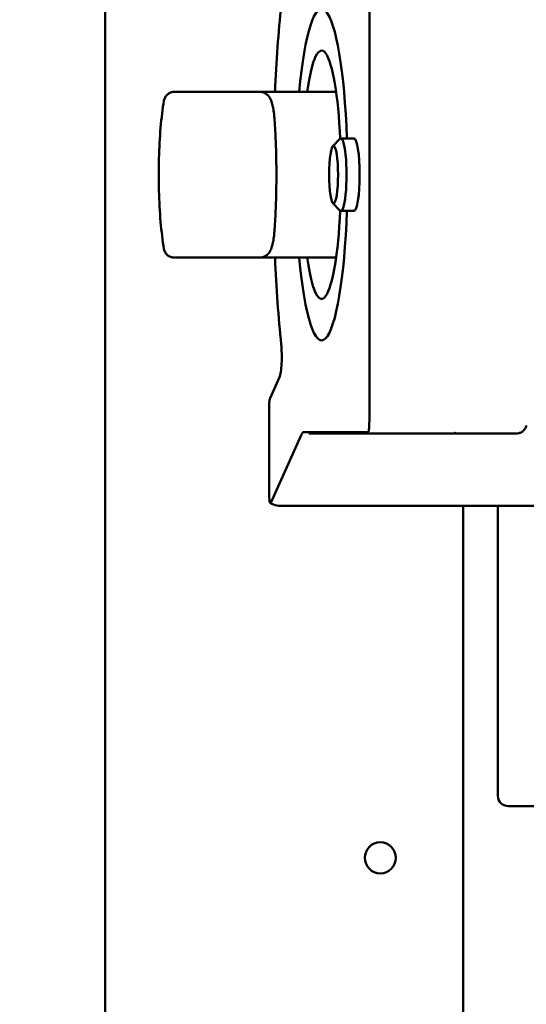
# Model space of a CAD drawing. Header units: millimetres. Extents: x 0 to 14369, y -869 to 2970.
# Tile 170 of 256: x 880 to 904, y 2346 to 2394. Entities that reach past the tile are written whole.
import ezdxf

# ---------------------------------------------------------------- set-up
doc = ezdxf.new("R2010")
doc.units = ezdxf.units.MM
doc.header["$LTSCALE"] = 10
doc.layers.add('Bemaßung (ISO)', color=7, linetype='Continuous', lineweight=25)
doc.layers.add('Sichtbar (ISO)', color=7, linetype='Continuous', lineweight=50)
doc.styles.add('Notiztext (DIN)', font='isocpeur.ttf')
doc.dimstyles.new('Standard (DIN)', dxfattribs={"dimscale": 10, "dimtxt": 3.5, "dimasz": 2.5, "dimexe": 3.175, "dimexo": 0.8, "dimgap": 0.8, "dimtad": 1, "dimrnd": 1e-08, "dimzin": 0, "dimtxsty": 'Notiztext (DIN)', "dimcen": 0.09, "dimdle": 10, "dimclrd": 256, "dimclre": 256, "dimclrt": 256, "dimadec": 0, "dimazin": 0, "dimtfac": 1, "dimtmove": 0, "dimatfit": 3, "dimfxl": 1, "dimtolj": 1, "dimtzin": 0, "dimlwd": -1, "dimlwe": -1, "dimarcsym": 0})

# ---------------------------------------------------------------- blocks, each defined once
blk = doc.blocks.new('*D18')
at = {"layer": 'Bemaßung (ISO)', "transparency": 16777216}
for p, q in [((950.555, 2563.113), (737.425, 2563.113)), ((769.175, 2161.514), (769.175, 2538.113)), ((832.862, 2136.514), (737.425, 2136.514))]:
    blk.add_line(p, q, dxfattribs=at)
for points in [[(765.009, 2538.113), (773.342, 2538.113), (769.175, 2563.113)], [(765.009, 2161.514), (773.342, 2161.514), (769.175, 2136.514)]]:
    blk.add_solid(points, dxfattribs=at)
at = {"layer": 'Defpoints', "color": 0, "transparency": 16777216}
for p in [(769.175, 2563.113), (958.555, 2563.113), (840.862, 2136.514)]:
    blk.add_point(p, dxfattribs=at)
at = {"layer": 'Bemaßung (ISO)', "transparency": 16777216, "insert": (719.175, 2284.189), "char_height": 35, "attachment_point": 1, "rotation": 90, "style": 'Notiztext (DIN)'}
blk.add_mtext('\\A1;426,60', dxfattribs=at)

msp = doc.modelspace()

# ---------------------------------------------------------------- linework, layer by layer
at = {"layer": 'Sichtbar (ISO)'}
for p, q in [((883.855, 2135.364), (883.855, 2637.664)), ((896.625, 2374.617), (896.625, 2398.41)), ((886.698, 2390.098), (886.698, 2390.098)), ((887.191, 2390.514), (887.236, 2390.514)), ((887.236, 2390.514), (888.068, 2390.514)), ((888.068, 2390.514), (888.506, 2390.514)), ((888.506, 2390.514), (888.971, 2390.514)), ((888.971, 2390.514), (891.332, 2390.514)), ((891.332, 2390.514), (895.018, 2390.514)), ((894.861, 2387.888), (895.206, 2388.242)), ((895.883, 2388.264), (895.249, 2388.264)), ((894.861, 2385.14), (895.206, 2384.786)), ((895.883, 2384.764), (895.249, 2384.764)), ((886.698, 2382.929), (886.698, 2382.929)), ((887.207, 2382.514), (887.191, 2382.514)), ((887.236, 2382.514), (887.207, 2382.514)), ((887.236, 2382.514), (887.207, 2382.514)), ((888.068, 2382.514), (887.236, 2382.514)), ((888.506, 2382.514), (888.068, 2382.514)), ((888.971, 2382.514), (888.506, 2382.514)), ((891.332, 2382.514), (888.971, 2382.514)), ((891.332, 2382.514), (895.018, 2382.514)), ((891.827, 2375.723), (892.28, 2376.737)), ((891.778, 2375.283), (891.778, 2371.045)), ((891.871, 2370.667), (893.345, 2373.965)), ((893.452, 2374.081), (896.57, 2374.081)), ((896.814, 2374.014), (893.699, 2374.014)), ((896.814, 2374.014), (896.811, 2374.014)), ((903.728, 2374.014), (896.814, 2374.014)), ((891.912, 2370.611), (891.998, 2370.577)), ((911.866, 2370.514), (892.328, 2370.514)), ((901.155, 2148.009), (901.155, 2370.514)), ((902.836, 2370.514), (902.836, 2369.514)), ((902.836, 2356.514), (902.836, 2369.514)), ((903.336, 2356.014), (915.705, 2356.014))]:
    msp.add_line(p, q, dxfattribs=at)
msp.add_circle((897.155, 2353.514), 0.75, dxfattribs=at)
for centre, start, end in [((892.096, 2371.076), 239.5868, 248.3921), ((903.336, 2356.514), 180, 270)]:
    msp.add_arc(centre, 0.5, start, end, dxfattribs=at)
for centre, major_axis, ratio, start_param, end_param in [((894.318, 2386.514), (0, 8), 0.156434, 4.932922, 7.330383), ((894.318, 2386.514), (0, 8), 0.156434, 4.932922, 7.330383), ((894.318, 2386.514), (0, 14.933), 0.156434, 0.990706, 1.299622), ((894.318, 2386.514), (0, 6), 0.156434, 5.00621, 7.124254), ((895.249, 2386.514), (0, 1.75), 0.156434, 2.982538, 6.44224), ((895.883, 2386.514), (0, 1.75), 0.156434, 3.141593, 6.283185), ((894.318, 2386.514), (0, -8), 0.156434, 5.235988, 7.633448), ((894.318, 2386.514), (0, -8), 0.156434, 5.235988, 7.633448), ((894.318, 2386.514), (0, -6), 0.156434, 5.442117, 7.56016), ((894.318, 2386.514), (0, 14.933), 0.156434, 1.841971, 2.150886), ((892.225, 2377.744), (0, -1.067), 0.156434, 0.336675, 2.150886), ((891.886, 2375.397), (-0.024, -0.527), 0.199423, 4.394032, 4.940559), ((891.849, 2375.314), (0, 0.433), 0.156434, 0.336675, 0.947865), ((896.515, 2374.264), (-0.056, -0.707), 0.134637, 1.54277, 2.105121), ((903.92, 2374.462), (0.293, -0.065), 0.286674, 0.000002, 0.001127), ((893.452, 2372.014), (0, 2.067), 0.156434, 0, 0.336675), ((896.814, 2374.314), (0, -0.3), 0.156708, 6.283181, 6.284125), ((903.754, 2374.447), (-0.435, -0.17), 0.917608, 1.167191, 1.167304), ((891.886, 2371.159), (0.024, 0.527), 0.199423, 1.798966, 1.947243), ((891.834, 2371.042), (0, 0.353), 0.156434, 1.774788, 2.040153), ((891.886, 2371.159), (0.024, 0.527), 0.199423, 2.13449, 2.829294), ((891.849, 2371.076), (0, -0.433), 0.156434, 6.00867, 6.61986), ((892.328, 2371.014), (0, -0.5), 0.793566, 6.283164, 6.283226)]:
    msp.add_ellipse(centre, major_axis=major_axis, ratio=ratio, start_param=start_param, end_param=end_param, dxfattribs=at)
msp.add_ellipse((894.895, 2386.514), major_axis=(0, 1.391), ratio=0.156434, dxfattribs=at)
for points, knots in [([(886.698, 2390.098), (886.629, 2389.697), (886.577, 2389.258), (886.496, 2388.313), (886.469, 2387.809), (886.442, 2386.778), (886.442, 2386.25), (886.469, 2385.218), (886.496, 2384.714), (886.577, 2383.77), (886.629, 2383.331), (886.698, 2382.929)], [0.739865, 0.739865, 0.739865, 0.739865, 1.072238, 1.072238, 1.40461, 1.40461, 1.736983, 1.736983, 2.069355, 2.069355, 2.401728, 2.401728, 2.401728, 2.401728]), ([(886.698, 2390.098), (886.707, 2390.151), (886.725, 2390.204), (886.776, 2390.298), (886.809, 2390.341), (886.886, 2390.414), (886.932, 2390.445), (887.028, 2390.489), (887.08, 2390.504), (887.152, 2390.513), (887.172, 2390.514), (887.191, 2390.514)], [0, 0, 0, 0, 0.01616325, 0.01616325, 0.03208677, 0.03208677, 0.04801889, 0.04801889, 0.06395071, 0.06395071, 0.06977456, 0.06977456, 0.06977456, 0.06977456]), ([(891.332, 2390.514), (891.394, 2390.514), (891.456, 2390.502), (891.568, 2390.463), (891.616, 2390.435), (891.704, 2390.37), (891.738, 2390.334), (891.806, 2390.25), (891.831, 2390.206), (891.892, 2390.082), (891.915, 2390.008), (891.957, 2389.847), (891.974, 2389.762), (892.004, 2389.576), (892.016, 2389.476), (892.034, 2389.299), (892.04, 2389.224), (892.045, 2389.148)], [0, 0, 0, 0, 0.054527, 0.054527, 0.114648, 0.114648, 0.191567, 0.191567, 0.307508, 0.307508, 0.539364, 0.539364, 0.77122, 0.77122, 1.003076, 1.003076, 1.159279, 1.159279, 1.159279, 1.159279]), ([(892.045, 2383.88), (892.068, 2384.212), (892.086, 2384.555), (892.114, 2385.256), (892.123, 2385.613), (892.133, 2386.333), (892.133, 2386.695), (892.123, 2387.414), (892.114, 2387.772), (892.086, 2388.473), (892.068, 2388.816), (892.045, 2389.148)], [4.3008721, 4.3008721, 4.3008721, 4.3008721, 4.4654789, 4.4654789, 4.6300856, 4.6300856, 4.7946923, 4.7946923, 4.9592991, 4.9592991, 5.1239058, 5.1239058, 5.1239058, 5.1239058]), ([(891.332, 2382.514), (891.394, 2382.514), (891.456, 2382.525), (891.568, 2382.565), (891.616, 2382.593), (891.704, 2382.657), (891.738, 2382.694), (891.806, 2382.778), (891.831, 2382.822), (891.892, 2382.946), (891.915, 2383.02), (891.957, 2383.181), (891.974, 2383.266), (892.004, 2383.452), (892.016, 2383.552), (892.034, 2383.729), (892.04, 2383.803), (892.045, 2383.88)], [3.141593, 3.141593, 3.141593, 3.141593, 3.19612, 3.19612, 3.256241, 3.256241, 3.33316, 3.33316, 3.449101, 3.449101, 3.680957, 3.680957, 3.912813, 3.912813, 4.144669, 4.144669, 4.300872, 4.300872, 4.300872, 4.300872]), ([(887.191, 2382.514), (887.174, 2382.514), (887.156, 2382.515), (887.122, 2382.518), (887.105, 2382.521), (887.036, 2382.536), (886.985, 2382.555), (886.894, 2382.609), (886.851, 2382.643), (886.781, 2382.723), (886.752, 2382.77), (886.716, 2382.854), (886.705, 2382.892), (886.698, 2382.929)], [0, 0, 0, 0, 0.00521181, 0.00521181, 0.01036775, 0.01036775, 0.02629979, 0.02629979, 0.04222678, 0.04222678, 0.05829356, 0.05829356, 0.06981741, 0.06981741, 0.06981741, 0.06981741]), ([(904.212, 2374.397), (904.201, 2374.346), (904.181, 2374.296), (904.127, 2374.207), (904.093, 2374.167), (904.015, 2374.1), (903.97, 2374.073), (903.901, 2374.044), (903.878, 2374.036), (903.855, 2374.03)], [0, 0, 0, 0, 0.0157904, 0.0157904, 0.03124481, 0.03124481, 0.04663666, 0.04663666, 0.05372748, 0.05372748, 0.05372748, 0.05372748]), ([(896.608, 2374.236), (896.607, 2374.214), (896.604, 2374.193), (896.599, 2374.153), (896.595, 2374.135), (896.588, 2374.108), (896.585, 2374.098), (896.577, 2374.084), (896.573, 2374.081), (896.57, 2374.081)], [0.000001, 0.000001, 0.000001, 0.000001, 0.00770548, 0.00770548, 0.01618567, 0.01618567, 0.02341904, 0.02341904, 0.03088693, 0.03088693, 0.03088693, 0.03088693]), ([(900.982, 2374.014), (900.951, 2374.014), (900.93, 2374.014), (900.915, 2374.014), (900.913, 2374.014), (900.912, 2374.014), (900.912, 2374.014), (900.912, 2374.014), (900.912, 2374.014), (900.911, 2374.014), (900.911, 2374.014), (900.911, 2374.014), (900.911, 2374.014), (900.91, 2374.014), (900.91, 2374.014), (900.91, 2374.014), (900.909, 2374.014), (900.908, 2374.014), (900.906, 2374.014), (900.856, 2374.015), (900.806, 2374.023), (900.757, 2374.039), (900.754, 2374.04), (900.751, 2374.041), (900.75, 2374.041), (900.749, 2374.041), (900.748, 2374.041), (900.748, 2374.042), (900.748, 2374.042), (900.748, 2374.042)], [0, 0, 0, 0, 0.0724544, 0.0724544, 0.0996055, 0.0996055, 0.1021505, 0.1021505, 0.1039609, 0.1039609, 0.1040743, 0.1040743, 0.1041892, 0.1041892, 0.1042462, 0.1042462, 0.1043611, 0.1043611, 0.1048193, 0.1048193, 0.119468, 0.119468, 0.1203768, 0.1203768, 0.120603, 0.120603, 0.1207161, 0.1207161, 0.1207727, 0.1207727, 0.1207727, 0.1207727])]:
    msp.add_open_spline(points, degree=3, knots=knots, dxfattribs=at)
for points in [[(896.814, 2374.014), (896.813, 2374.014), (896.812, 2374.014), (896.811, 2374.014)], [(903.855, 2374.03), (903.814, 2374.02), (903.771, 2374.014), (903.728, 2374.014)], [(892.328, 2370.514), (892.217, 2370.514), (892.103, 2370.535), (891.998, 2370.577)]]:
    msp.add_open_spline(points, degree=3, dxfattribs=at)

# ---------------------------------------------------------------- dimensions: what is measured, and where the dimension line sits
at = {"layer": 'Bemaßung (ISO)'}
dim = msp.add_linear_dim(base=(769.175, 2563.113), p1=(840.862, 2136.514), p2=(958.555, 2563.113), angle=270, dimstyle='Standard (DIN)', override={"dimgap": 0.8, "dimdec": 2, "dimtol": 0, "dimlim": 0, "dimtp": 0, "dimtm": 0, "dimtdec": 2, "dimtofl": 0, "dimatfit": 1}, dxfattribs=at)
dim.commit()
dim.dimension.update_dxf_attribs({"geometry": '*D18', "text_midpoint": (769.175, 2349.814), "dimtype": 160})

doc.saveas('drawing.dxf')
